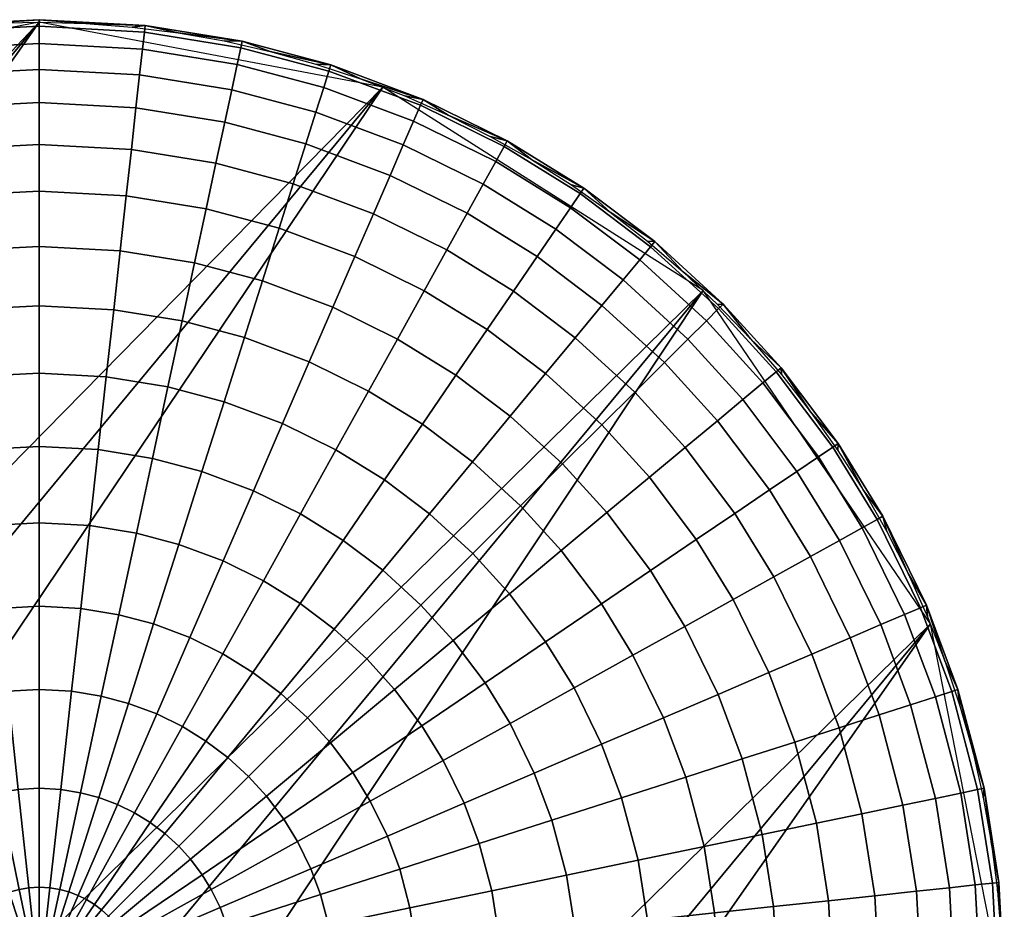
# Model space of a CAD drawing. Header units: millimetres. Extents: x -1294 to -744, y 672 to 1189.
# Tile 256 of 256: x -782 to -774, y 1178 to 1185. Entities that reach past the tile are written whole.
import ezdxf

# ---------------------------------------------------------------- set-up
doc = ezdxf.new("R2010")
doc.units = ezdxf.units.MM
doc.header["$MEASUREMENT"] = 0
doc.layers.add('4 Ben 2', color=7, linetype='Continuous')

msp = doc.modelspace()

# ---------------------------------------------------------------- meshes
at = {"layer": '4 Ben 2'}
mesh = msp.add_polyface(dxfattribs=at)
corners = [(-782.485, 1183.9668, -465.7192), (-781.744, 1184.0063, -465.7192), (-781.744, 1183.6206, -466.3351), (-782.444, 1183.5833, -466.3351), (-782.522, 1184.3121, -465.0284), (-781.744, 1184.3536, -465.0284), (-782.5513, 1184.5853, -464.3199), (-781.744, 1184.6284, -464.3199), (-782.5742, 1184.7992, -463.55), (-781.744, 1184.8435, -463.55), (-782.5893, 1184.9409, -462.7184), (-781.744, 1184.9861, -462.7184), (-782.595, 1184.9946, -461.8858), (-781.744, 1185.04, -461.8858), (-783.1646, 1183.86, -465.7192), (-783.0859, 1183.4823, -466.3351), (-783.2355, 1184.2, -465.0284), (-783.2915, 1184.4689, -464.3199), (-783.3354, 1184.6794, -463.55), (-783.3644, 1184.8191, -462.7184), (-783.3754, 1184.8719, -461.8858), (-783.8769, 1183.6718, -465.7192), (-783.7587, 1183.3046, -466.3351), (-783.9832, 1184.0023, -465.0284), (-784.0673, 1184.2639, -464.3199), (-784.1332, 1184.4688, -463.55), (-784.1769, 1184.6044, -462.7184), (-784.1934, 1184.6559, -461.8858), (-784.6228, 1183.7632, -465.0284), (-784.4861, 1183.4438, -465.7192), (-784.731, 1184.0157, -464.3199), (-784.8156, 1184.2135, -463.55), (-784.8718, 1184.3445, -462.7184), (-784.893, 1184.3942, -461.8858), (-785.1817, 1184.2572, -461.4621), (-784.8234, 1184.4156, -461.4285), (-784.4578, 1184.5563, -461.3957), (-784.0858, 1184.6787, -461.3639), (-783.7081, 1184.7827, -461.333), (-783.3254, 1184.868, -461.3033), (-782.939, 1184.9344, -461.2747), (-782.5499, 1184.9818, -461.2474), (-782.1588, 1185.01, -461.2213), (-781.744, 1185.0189, -461.1953), (-781.3583, 1185.0079, -461.1725)]
mesh.append_faces([[corners[k] for k in face] for face in [(0, 1, 2, 3), (4, 5, 1, 0), (6, 7, 5, 4), (8, 9, 7, 6), (10, 11, 9, 8), (12, 13, 11, 10), (14, 0, 3, 15), (16, 4, 0, 14), (17, 6, 4, 16), (18, 8, 6, 17), (19, 10, 8, 18), (20, 12, 10, 19), (21, 14, 15, 22), (23, 16, 14, 21), (24, 17, 16, 23), (25, 18, 17, 24), (26, 19, 18, 25), (27, 20, 19, 26), (28, 23, 21, 29), (30, 24, 23, 28), (31, 25, 24, 30), (32, 26, 25, 31), (33, 27, 26, 32), (34, 35, 33, 33), (35, 36, 33, 33), (36, 37, 27, 27), (37, 38, 27, 27), (38, 39, 20, 20), (39, 40, 20, 20), (40, 41, 12, 12), (41, 42, 12, 12), (42, 43, 13, 13), (43, 44, 13, 13), (13, 12, 42, 42), (12, 20, 40, 40), (20, 27, 38, 38), (27, 33, 36, 36)]])
mesh = msp.add_polyface(dxfattribs=at)
corners = [(-778.7262, 1184.0024, -464.3199), (-778.0635, 1183.676, -464.3199), (-778.1968, 1183.4358, -465.0284), (-778.8355, 1183.7504, -465.0284), (-778.6407, 1184.1998, -463.55), (-777.9592, 1183.8641, -463.55), (-779.5333, 1184.0115, -465.0284), (-778.9736, 1183.4318, -465.7192), (-779.6383, 1183.6804, -465.7192), (-779.4503, 1184.2734, -464.3199), (-779.3853, 1184.4784, -463.55), (-779.3422, 1184.6143, -462.7184), (-778.584, 1184.3306, -462.7184), (-779.3259, 1184.6658, -461.8858), (-778.5625, 1184.3801, -461.8858), (-780.279, 1183.8506, -465.7192), (-779.7549, 1183.3127, -466.3351), (-780.3602, 1183.4734, -466.3351), (-780.206, 1184.1901, -465.0284), (-780.1482, 1184.4587, -464.3199), (-780.103, 1184.6689, -463.55), (-780.0729, 1184.8083, -462.7184), (-780.0616, 1184.8612, -461.8858), (-780.9797, 1183.9642, -465.7192), (-781.022, 1183.5808, -466.3351), (-780.9415, 1184.3094, -465.0284), (-780.9114, 1184.5825, -464.3199), (-780.8878, 1184.7964, -463.55), (-780.8722, 1184.9381, -462.7184), (-780.8662, 1184.9918, -461.8858), (-781.744, 1184.0063, -465.7192), (-781.744, 1183.6206, -466.3351), (-781.744, 1184.3536, -465.0284), (-781.744, 1184.6284, -464.3199), (-781.744, 1184.8435, -463.55), (-781.744, 1184.9861, -462.7184), (-781.744, 1185.04, -461.8858), (-781.3583, 1185.0079, -461.1725), (-780.9738, 1184.9783, -461.1511), (-780.5911, 1184.9302, -461.1312), (-780.2108, 1184.8636, -461.1128), (-779.8286, 1184.7775, -461.0958), (-779.4512, 1184.6727, -461.0804), (-779.0794, 1184.5497, -461.0667), (-778.7137, 1184.4086, -461.0547), (-778.3553, 1184.2496, -461.0445)]
mesh.append_faces([[corners[k] for k in face] for face in [(0, 1, 2, 3), (4, 5, 1, 0), (6, 3, 7, 8), (9, 0, 3, 6), (10, 4, 0, 9), (11, 12, 4, 10), (13, 14, 12, 11), (15, 8, 16, 17), (18, 6, 8, 15), (19, 9, 6, 18), (20, 10, 9, 19), (21, 11, 10, 20), (22, 13, 11, 21), (23, 15, 17, 24), (25, 18, 15, 23), (26, 19, 18, 25), (27, 20, 19, 26), (28, 21, 20, 27), (29, 22, 21, 28), (30, 23, 24, 31), (32, 25, 23, 30), (33, 26, 25, 32), (34, 27, 26, 33), (35, 28, 27, 34), (36, 29, 28, 35), (37, 38, 29, 29), (38, 39, 29, 29), (39, 40, 22, 22), (40, 41, 22, 22), (41, 42, 13, 13), (42, 43, 13, 13), (43, 44, 14, 14), (44, 45, 14, 14), (14, 13, 43, 43), (13, 22, 41, 41), (22, 29, 39, 39), (29, 36, 37, 37)]])
mesh = msp.add_polyface(dxfattribs=at)
corners = [(-791.0952, 1164.881, -218.5497), (-786.144, 1170.8533, -299.3747), (-787.4023, 1171.8353, -299.3792), (-792.3536, 1165.863, -218.5542), (-788.7968, 1172.5365, -299.4128), (-793.748, 1166.5642, -218.5878), (-776.2416, 1182.7977, -461.0223), (-778.8945, 1184.4808, -461.0605), (-790.2384, 1172.9432, -299.471), (-781.744, 1185.0189, -461.1953), (-791.6463, 1173.0746, -299.5476), (-788.6124, 1159.0881, -218.8257), (-783.6612, 1165.0604, -299.6506), (-783.803, 1166.5579, -299.5486), (-788.7542, 1160.5856, -218.7237), (-784.2579, 1168.0892, -299.4633), (-789.2092, 1162.1171, -218.6384), (-773.7589, 1177.0048, -461.2983), (-774.3556, 1180.0337, -461.111), (-785.0457, 1169.5565, -299.4032), (-789.9969, 1163.5842, -218.5782), (-784.8824, 1160.8256, -300.0383), (-785.8596, 1159.5726, -300.1908), (-775.9573, 1171.517, -461.8384), (-774.2846, 1174.16, -461.5407), (-784.187, 1162.2157, -299.893), (-783.7863, 1163.6542, -299.7622), (-788.7375, 1157.682, -218.9373), (-790.1482, 1157.2531, -300.6249), (-791.6463, 1157.118, -300.7266), (-781.744, 1169.0625, -462.3743), (-778.7151, 1169.645, -462.1457), (-787.1525, 1158.4812, -300.3506), (-788.6175, 1157.7007, -300.498), (-793.0543, 1157.2494, -300.8031), (-794.4958, 1157.6562, -300.8614), (-784.5935, 1169.6006, -462.5091), (-793.1444, 1172.9397, -299.6493), (-791.6463, 1173.0746, -299.5476), (-781.744, 1185.0189, -461.1953), (-784.7728, 1184.4364, -461.4239), (-796.1401, 1171.7115, -299.9236), (-794.6751, 1172.4921, -299.7762)]
mesh.append_faces([[corners[k] for k in face] for face in [(0, 1, 2, 3), (3, 2, 4, 5), (2, 1, 6, 6), (7, 4, 2, 2), (6, 7, 2, 2), (8, 4, 7, 7), (9, 10, 8, 8), (7, 9, 8, 8), (11, 12, 13, 14), (14, 13, 15, 16), (13, 12, 17, 17), (18, 15, 13, 13), (17, 18, 13, 13), (19, 15, 18, 18), (6, 1, 19, 19), (18, 6, 19, 19), (16, 15, 19, 20), (20, 19, 1, 0), (21, 22, 23, 23), (24, 25, 21, 21), (23, 24, 21, 21), (26, 25, 24, 24), (17, 12, 26, 26), (24, 17, 26, 26), (27, 26, 12, 11), (28, 29, 30, 30), (30, 31, 28, 28), (32, 33, 31, 31), (23, 22, 32, 32), (31, 23, 32, 32), (34, 35, 36, 36), (36, 30, 34, 34), (37, 38, 39, 39), (39, 40, 37, 37), (41, 42, 40, 40)]])
mesh = msp.add_polyface(dxfattribs=at)
corners = [(-776.2139, 1182.5454, -463.55), (-775.7457, 1182.0311, -463.55), (-775.9111, 1181.8936, -464.3199), (-776.3664, 1182.3937, -464.3199), (-776.1129, 1182.646, -462.7184), (-775.6361, 1182.1223, -462.7184), (-776.0746, 1182.6841, -461.8858), (-775.5946, 1182.1569, -461.8858), (-777.0791, 1182.6725, -465.0284), (-776.5611, 1182.1998, -465.0284), (-776.8073, 1181.9548, -465.7192), (-777.3006, 1182.405, -465.7192), (-776.9038, 1182.8842, -464.3199), (-776.7666, 1183.0498, -463.55), (-776.6757, 1183.1595, -462.7184), (-776.6412, 1183.2012, -461.8858), (-778.0304, 1182.4724, -466.3351), (-777.5467, 1182.108, -466.3351), (-777.8392, 1181.7548, -466.9355), (-778.2892, 1182.0939, -466.9355), (-777.8127, 1182.7909, -465.7192), (-777.6166, 1183.0776, -465.0284), (-777.4615, 1183.3044, -464.3199), (-777.3401, 1183.4819, -463.55), (-777.2597, 1183.5996, -462.7184), (-777.2292, 1183.6443, -461.8858), (-778.3653, 1183.1321, -465.7192), (-778.5524, 1182.7947, -466.3351), (-778.1968, 1183.4358, -465.0284), (-778.0635, 1183.676, -464.3199), (-777.9592, 1183.8641, -463.55), (-777.8901, 1183.9888, -462.7184), (-777.8639, 1184.036, -461.8858), (-778.584, 1184.3306, -462.7184), (-778.6407, 1184.1998, -463.55), (-778.5625, 1184.3801, -461.8858), (-778.3553, 1184.2496, -461.0445), (-778.0053, 1184.0736, -461.0361), (-777.6642, 1183.8807, -461.0294), (-777.3328, 1183.6711, -461.0246), (-777.0119, 1183.4458, -461.0216), (-776.7026, 1183.2051, -461.0204), (-776.4054, 1182.9497, -461.0211), (-776.1208, 1182.6799, -461.0236), (-775.8495, 1182.3962, -461.028), (-775.5925, 1182.0999, -461.0341)]
mesh.append_faces([[corners[k] for k in face] for face in [(0, 1, 2, 3), (4, 5, 1, 0), (6, 7, 5, 4), (8, 9, 10, 11), (12, 3, 9, 8), (13, 0, 3, 12), (14, 4, 0, 13), (15, 6, 4, 14), (16, 17, 18, 19), (20, 11, 17, 16), (21, 8, 11, 20), (22, 12, 8, 21), (23, 13, 12, 22), (24, 14, 13, 23), (25, 15, 14, 24), (26, 20, 16, 27), (28, 21, 20, 26), (29, 22, 21, 28), (30, 23, 22, 29), (31, 24, 23, 30), (32, 25, 24, 31), (33, 31, 30, 34), (35, 32, 31, 33), (36, 37, 32, 32), (37, 38, 32, 32), (38, 39, 25, 25), (39, 40, 25, 25), (40, 41, 15, 15), (41, 42, 15, 15), (42, 43, 6, 6), (43, 44, 6, 6), (44, 45, 7, 7), (7, 6, 44, 44), (6, 15, 42, 42), (15, 25, 40, 40), (25, 32, 38, 38), (32, 35, 36, 36)]])
mesh = msp.add_polyface(dxfattribs=at)
corners = [(-782.1516, 1180.8499, -468.8079), (-781.744, 1180.8717, -468.8079), (-781.744, 1180.1802, -469.143), (-782.078, 1180.1624, -469.143), (-782.2189, 1181.4799, -468.4232), (-781.744, 1181.5051, -468.4232), (-782.2835, 1182.0834, -467.9719), (-781.744, 1182.1122, -467.9719), (-782.3429, 1182.6382, -467.4689), (-781.744, 1182.6702, -467.4689), (-782.3952, 1183.1272, -466.9355), (-781.744, 1183.162, -466.9355), (-782.444, 1183.5833, -466.3351), (-781.744, 1183.6206, -466.3351), (-782.5253, 1180.7911, -468.8079), (-782.3843, 1180.1141, -469.143), (-782.6545, 1181.4113, -468.4232), (-782.7783, 1182.0055, -467.9719), (-782.8921, 1182.5518, -467.4689), (-782.9924, 1183.0333, -466.9355), (-783.0859, 1183.4823, -466.3351), (-782.9171, 1180.6876, -468.8079), (-782.7053, 1180.0293, -469.143), (-783.111, 1181.2906, -468.4232), (-783.2969, 1181.8685, -467.9719), (-783.4677, 1182.3998, -467.4689), (-783.6183, 1182.8679, -466.9355), (-783.7587, 1183.3046, -466.3351), (-783.5015, 1181.1447, -468.4232), (-783.2521, 1180.5624, -468.8079), (-783.7404, 1181.7026, -467.9719), (-783.9601, 1182.2156, -467.4689), (-784.1537, 1182.6677, -466.9355), (-784.3342, 1183.0892, -466.3351), (-784.4861, 1183.4438, -465.7192), (-783.8769, 1183.6718, -465.7192), (-783.9122, 1180.9434, -468.4232), (-783.6045, 1180.3895, -468.8079), (-784.2069, 1181.4739, -467.9719), (-784.4779, 1181.9617, -467.4689), (-784.7168, 1182.3916, -466.9355), (-784.9395, 1182.7925, -466.3351), (-785.1268, 1183.1298, -465.7192), (-785.2955, 1183.4333, -465.0284), (-784.6228, 1183.7632, -465.0284), (-784.2488, 1180.7362, -468.4232), (-783.8934, 1180.2119, -468.8079), (-784.5894, 1181.2388, -467.9719), (-784.9024, 1181.7006, -467.4689), (-785.1783, 1182.1078, -466.9355), (-784.5993, 1180.4727, -468.4232), (-784.1942, 1179.9857, -468.8079), (-784.9875, 1180.9393, -467.9719)]
mesh.append_faces([[corners[k] for k in face] for face in [(0, 1, 2, 3), (4, 5, 1, 0), (6, 7, 5, 4), (8, 9, 7, 6), (10, 11, 9, 8), (12, 13, 11, 10), (14, 0, 3, 15), (16, 4, 0, 14), (17, 6, 4, 16), (18, 8, 6, 17), (19, 10, 8, 18), (20, 12, 10, 19), (21, 14, 15, 22), (23, 16, 14, 21), (24, 17, 16, 23), (25, 18, 17, 24), (26, 19, 18, 25), (27, 20, 19, 26), (28, 23, 21, 29), (30, 24, 23, 28), (31, 25, 24, 30), (32, 26, 25, 31), (33, 27, 26, 32), (34, 35, 27, 33), (36, 28, 29, 37), (38, 30, 28, 36), (39, 31, 30, 38), (40, 32, 31, 39), (41, 33, 32, 40), (42, 34, 33, 41), (43, 44, 34, 42), (45, 36, 37, 46), (47, 38, 36, 45), (48, 39, 38, 47), (49, 40, 39, 48), (50, 45, 46, 51), (52, 47, 45, 50)]])
mesh = msp.add_polyface(dxfattribs=at)
corners = [(-778.5089, 1180.9463, -467.9719), (-778.1497, 1180.6185, -467.9719), (-778.5799, 1180.1903, -468.4232), (-778.8961, 1180.4789, -468.4232), (-778.8817, 1181.2272, -467.9719), (-779.2243, 1180.7261, -468.4232), (-778.5668, 1181.6879, -467.4689), (-778.153, 1181.376, -467.4689), (-779.5785, 1180.9448, -468.4232), (-779.5818, 1180.2032, -468.8079), (-779.8858, 1180.3909, -468.8079), (-779.2841, 1181.4756, -467.9719), (-779.0134, 1181.9635, -467.4689), (-778.7748, 1182.3937, -466.9355), (-778.2892, 1182.0939, -466.9355), (-778.5524, 1182.7947, -466.3351), (-778.0304, 1182.4724, -466.3351), (-779.9684, 1181.1368, -468.4232), (-780.2203, 1180.5557, -468.8079), (-779.727, 1181.6938, -467.9719), (-779.5051, 1182.2057, -467.4689), (-779.3094, 1182.657, -466.9355), (-779.1271, 1183.0778, -466.3351), (-778.9736, 1183.4318, -465.7192), (-778.3653, 1183.1321, -465.7192), (-778.8355, 1183.7504, -465.0284), (-778.1968, 1183.4358, -465.0284), (-780.3944, 1181.2963, -468.4232), (-780.5859, 1180.6924, -468.8079), (-780.2109, 1181.8749, -467.9719), (-780.0422, 1182.4067, -467.4689), (-779.8936, 1182.8756, -466.9355), (-779.7549, 1183.3127, -466.3351), (-779.6383, 1183.6804, -465.7192), (-780.8051, 1181.4053, -468.4232), (-780.9383, 1180.786, -468.8079), (-780.6774, 1181.9987, -467.9719), (-780.5601, 1182.5442, -467.4689), (-780.4566, 1183.025, -466.9355), (-780.3602, 1183.4734, -466.3351), (-781.2541, 1181.4781, -468.4232), (-781.3236, 1180.8485, -468.8079), (-781.1875, 1182.0815, -467.9719), (-781.1263, 1182.6361, -467.4689), (-781.0723, 1183.125, -466.9355), (-781.022, 1183.5808, -466.3351), (-781.744, 1180.8717, -468.8079), (-781.3995, 1180.1613, -469.143), (-781.744, 1180.1802, -469.143), (-781.744, 1181.5051, -468.4232), (-781.744, 1182.1122, -467.9719), (-781.744, 1182.6702, -467.4689), (-781.744, 1183.162, -466.9355), (-781.744, 1183.6206, -466.3351)]
mesh.append_faces([[corners[k] for k in face] for face in [(0, 1, 2, 3), (4, 0, 3, 5), (6, 7, 0, 4), (8, 5, 9, 10), (11, 4, 5, 8), (12, 6, 4, 11), (13, 14, 6, 12), (15, 16, 14, 13), (17, 8, 10, 18), (19, 11, 8, 17), (20, 12, 11, 19), (21, 13, 12, 20), (22, 15, 13, 21), (23, 24, 15, 22), (25, 26, 24, 23), (27, 17, 18, 28), (29, 19, 17, 27), (30, 20, 19, 29), (31, 21, 20, 30), (32, 22, 21, 31), (33, 23, 22, 32), (34, 27, 28, 35), (36, 29, 27, 34), (37, 30, 29, 36), (38, 31, 30, 37), (39, 32, 31, 38), (40, 34, 35, 41), (42, 36, 34, 40), (43, 37, 36, 42), (44, 38, 37, 43), (45, 39, 38, 44), (46, 41, 47, 48), (49, 40, 41, 46), (50, 42, 40, 49), (51, 43, 42, 50), (52, 44, 43, 51), (53, 45, 44, 52)]])
mesh = msp.add_polyface(dxfattribs=at)
corners = [(-774.9232, 1180.8301, -463.55), (-774.5712, 1180.1123, -463.55), (-774.769, 1180.0277, -464.3199), (-775.1112, 1180.7257, -464.3199), (-774.7985, 1180.8993, -462.7184), (-774.4402, 1180.1685, -462.7184), (-774.7513, 1180.9255, -461.8858), (-774.3905, 1180.1897, -461.8858), (-776.2973, 1180.7324, -466.3351), (-775.9922, 1180.2362, -466.3351), (-776.3931, 1180.0135, -466.9355), (-776.6769, 1180.4751, -466.9355), (-775.978, 1180.9489, -465.7192), (-775.655, 1180.4236, -465.7192), (-775.6905, 1181.1437, -465.0284), (-775.3514, 1180.5923, -465.0284), (-775.4631, 1181.2979, -464.3199), (-775.285, 1181.4186, -463.55), (-775.167, 1181.4985, -462.7184), (-775.1223, 1181.5288, -461.8858), (-777.0383, 1180.9557, -466.9355), (-777.0841, 1180.1991, -467.4689), (-777.4164, 1180.6411, -467.4689), (-776.6858, 1181.249, -466.3351), (-776.3893, 1181.4957, -465.7192), (-776.1223, 1181.7178, -465.0284), (-775.9111, 1181.8936, -464.3199), (-775.7457, 1182.0311, -463.55), (-775.6361, 1182.1223, -462.7184), (-775.5946, 1182.1569, -461.8858), (-777.7543, 1181.0122, -467.4689), (-777.8454, 1180.2842, -467.9719), (-778.1497, 1180.6185, -467.9719), (-777.4056, 1181.3591, -466.9355), (-777.0807, 1181.6826, -466.3351), (-776.8073, 1181.9548, -465.7192), (-776.5611, 1182.1998, -465.0284), (-776.3664, 1182.3937, -464.3199), (-778.153, 1181.376, -467.4689), (-778.5089, 1180.9463, -467.9719), (-777.8392, 1181.7548, -466.9355), (-777.5467, 1182.108, -466.3351), (-777.3006, 1182.405, -465.7192), (-778.2892, 1182.0939, -466.9355), (-778.5668, 1181.6879, -467.4689), (-775.5925, 1182.0999, -461.0341), (-775.3502, 1181.7914, -461.0421), (-775.1233, 1181.4712, -461.0518), (-774.9122, 1181.1404, -461.0634), (-774.7178, 1180.7998, -461.0766), (-774.5402, 1180.4503, -461.0916)]
mesh.append_faces([[corners[k] for k in face] for face in [(0, 1, 2, 3), (4, 5, 1, 0), (6, 7, 5, 4), (8, 9, 10, 11), (12, 13, 9, 8), (14, 15, 13, 12), (16, 3, 15, 14), (17, 0, 3, 16), (18, 4, 0, 17), (19, 6, 4, 18), (20, 11, 21, 22), (23, 8, 11, 20), (24, 12, 8, 23), (25, 14, 12, 24), (26, 16, 14, 25), (27, 17, 16, 26), (28, 18, 17, 27), (29, 19, 18, 28), (30, 22, 31, 32), (33, 20, 22, 30), (34, 23, 20, 33), (35, 24, 23, 34), (36, 25, 24, 35), (37, 26, 25, 36), (38, 30, 32, 39), (40, 33, 30, 38), (41, 34, 33, 40), (42, 35, 34, 41), (43, 40, 38, 44), (45, 46, 29, 29), (46, 47, 19, 19), (47, 48, 19, 19), (48, 49, 6, 6), (49, 50, 6, 6), (7, 6, 50, 50), (6, 19, 48, 48), (19, 29, 46, 46)]])
mesh = msp.add_polyface(dxfattribs=at)
corners = [(-778.9996, 1178.5654, -469.143), (-778.858, 1178.2766, -469.143), (-779.4922, 1178.005, -469.4005), (-779.6027, 1178.2303, -469.4005), (-778.3951, 1178.9012, -468.8079), (-778.2224, 1178.5488, -468.8079), (-779.1452, 1178.8021, -469.143), (-779.7162, 1178.415, -469.4005), (-778.5728, 1179.1901, -468.8079), (-779.8609, 1178.6074, -469.4005), (-780.3934, 1177.9561, -469.6166), (-780.4897, 1178.0842, -469.6166), (-779.3306, 1179.0486, -469.143), (-778.799, 1179.4908, -468.8079), (-778.312, 1179.896, -468.4232), (-778.0484, 1179.5455, -468.4232), (-780.0079, 1178.7689, -469.4005), (-780.5876, 1178.1918, -469.6166), (-779.519, 1179.2555, -469.143), (-779.0289, 1179.7434, -468.8079), (-778.5799, 1180.1903, -468.4232), (-780.1814, 1178.9272, -469.4005), (-780.7032, 1178.2972, -469.6166), (-779.7413, 1179.4585, -469.143), (-779.3002, 1179.991, -468.8079), (-778.8961, 1180.4789, -468.4232), (-780.3615, 1179.0629, -469.4005), (-780.8231, 1178.3876, -469.6166), (-779.9721, 1179.6323, -469.143), (-779.5818, 1180.2032, -468.8079), (-779.2243, 1180.7261, -468.4232), (-780.5558, 1179.1829, -469.4005), (-780.9526, 1178.4675, -469.6166), (-780.2212, 1179.7861, -469.143), (-779.8858, 1180.3909, -468.8079), (-780.7697, 1179.2882, -469.4005), (-781.0951, 1178.5377, -469.6166), (-780.4954, 1179.9211, -469.143), (-780.2203, 1180.5557, -468.8079), (-781.0035, 1179.3757, -469.4005), (-781.2508, 1178.5959, -469.6166), (-780.795, 1180.0333, -469.143), (-780.5859, 1180.6924, -468.8079), (-781.2288, 1179.4355, -469.4005), (-781.4008, 1178.6357, -469.6166), (-781.0837, 1180.11, -469.143), (-780.9383, 1180.786, -468.8079), (-781.4752, 1179.4755, -469.4005), (-781.5649, 1178.6625, -469.6166), (-781.3995, 1180.1613, -469.143), (-781.3236, 1180.8485, -468.8079), (-781.744, 1179.4904, -469.4005), (-781.744, 1178.6722, -469.6166), (-781.744, 1180.1802, -469.143)]
mesh.append_faces([[corners[k] for k in face] for face in [(0, 1, 2, 3), (4, 5, 1, 0), (6, 0, 3, 7), (8, 4, 0, 6), (9, 7, 10, 11), (12, 6, 7, 9), (13, 8, 6, 12), (14, 15, 8, 13), (16, 9, 11, 17), (18, 12, 9, 16), (19, 13, 12, 18), (20, 14, 13, 19), (21, 16, 17, 22), (23, 18, 16, 21), (24, 19, 18, 23), (25, 20, 19, 24), (26, 21, 22, 27), (28, 23, 21, 26), (29, 24, 23, 28), (30, 25, 24, 29), (31, 26, 27, 32), (33, 28, 26, 31), (34, 29, 28, 33), (35, 31, 32, 36), (37, 33, 31, 35), (38, 34, 33, 37), (39, 35, 36, 40), (41, 37, 35, 39), (42, 38, 37, 41), (43, 39, 40, 44), (45, 41, 39, 43), (46, 42, 41, 45), (47, 43, 44, 48), (49, 45, 43, 47), (50, 46, 45, 49), (51, 47, 48, 52), (53, 49, 47, 51)]])
mesh = msp.add_polyface(dxfattribs=at)
corners = [(-774.8179, 1177.7817, -465.7192), (-774.7783, 1177.0406, -465.7192), (-775.1641, 1177.0406, -466.3351), (-775.2015, 1177.7407, -466.3351), (-774.4725, 1177.8187, -465.0284), (-774.431, 1177.0406, -465.0284), (-774.1993, 1177.8479, -464.3199), (-774.1563, 1177.0406, -464.3199), (-773.9855, 1177.8708, -463.55), (-773.9412, 1177.0406, -463.55), (-773.8438, 1177.886, -462.7184), (-773.7986, 1177.0406, -462.7184), (-773.79, 1177.8917, -461.8858), (-773.7446, 1177.0406, -461.8858), (-774.9247, 1178.4613, -465.7192), (-775.3024, 1178.3827, -466.3351), (-774.5848, 1178.5321, -465.0284), (-774.3158, 1178.5883, -464.3199), (-774.1052, 1178.6321, -463.55), (-773.9656, 1178.6611, -462.7184), (-773.9128, 1178.6721, -461.8858), (-775.1129, 1179.1736, -465.7192), (-775.4802, 1179.0554, -466.3351), (-774.7823, 1179.2799, -465.0284), (-774.5208, 1179.364, -464.3199), (-774.316, 1179.4299, -463.55), (-774.1803, 1179.4736, -462.7184), (-774.1288, 1179.4901, -461.8858), (-775.0215, 1179.9196, -465.0284), (-775.3408, 1179.7828, -465.7192), (-774.769, 1180.0277, -464.3199), (-774.5712, 1180.1123, -463.55), (-774.4402, 1180.1685, -462.7184), (-774.3905, 1180.1897, -461.8858), (-775.3514, 1180.5923, -465.0284), (-775.655, 1180.4236, -465.7192), (-775.1112, 1180.7257, -464.3199), (-774.5402, 1180.4503, -461.0916), (-774.3799, 1180.0924, -461.1082), (-774.2373, 1179.7271, -461.1264), (-774.1129, 1179.3555, -461.1463), (-774.0068, 1178.9784, -461.1676), (-773.9193, 1178.5964, -461.1905), (-773.8505, 1178.2107, -461.2148), (-773.8009, 1177.8223, -461.2404), (-773.7703, 1177.4321, -461.2674)]
mesh.append_faces([[corners[k] for k in face] for face in [(0, 1, 2, 3), (4, 5, 1, 0), (6, 7, 5, 4), (8, 9, 7, 6), (10, 11, 9, 8), (12, 13, 11, 10), (14, 0, 3, 15), (16, 4, 0, 14), (17, 6, 4, 16), (18, 8, 6, 17), (19, 10, 8, 18), (20, 12, 10, 19), (21, 14, 15, 22), (23, 16, 14, 21), (24, 17, 16, 23), (25, 18, 17, 24), (26, 19, 18, 25), (27, 20, 19, 26), (28, 23, 21, 29), (30, 24, 23, 28), (31, 25, 24, 30), (32, 26, 25, 31), (33, 27, 26, 32), (34, 28, 29, 35), (36, 30, 28, 34), (37, 38, 33, 33), (38, 39, 33, 33), (39, 40, 27, 27), (40, 41, 27, 27), (41, 42, 20, 20), (42, 43, 20, 20), (43, 44, 12, 12), (44, 45, 12, 12), (13, 12, 45, 45), (12, 20, 43, 43), (20, 27, 41, 41), (27, 33, 39, 39)]])
mesh = msp.add_polyface(dxfattribs=at)
corners = [(-777.9348, 1177.4482, -468.8079), (-777.913, 1177.0406, -468.8079), (-778.6046, 1177.0406, -469.143), (-778.6224, 1177.3748, -469.143), (-777.3049, 1177.5156, -468.4232), (-777.2795, 1177.0406, -468.4232), (-776.7014, 1177.5802, -467.9719), (-776.6725, 1177.0406, -467.9719), (-776.1465, 1177.6396, -467.4689), (-776.1146, 1177.0406, -467.4689), (-775.6575, 1177.6919, -466.9355), (-775.6227, 1177.0406, -466.9355), (-775.2015, 1177.7407, -466.3351), (-775.1641, 1177.0406, -466.3351), (-777.9935, 1177.822, -468.8079), (-778.6705, 1177.681, -469.143), (-777.3734, 1177.9512, -468.4232), (-776.7791, 1178.0751, -467.9719), (-776.2329, 1178.1888, -467.4689), (-775.7513, 1178.2892, -466.9355), (-775.3024, 1178.3827, -466.3351), (-777.494, 1178.4077, -468.4232), (-778.097, 1178.2137, -468.8079), (-776.9161, 1178.5936, -467.9719), (-776.3849, 1178.7644, -467.4689), (-775.9167, 1178.915, -466.9355), (-775.4802, 1179.0554, -466.3351), (-777.64, 1178.7982, -468.4232), (-778.2224, 1178.5488, -468.8079), (-777.082, 1179.0371, -467.9719), (-776.5691, 1179.2568, -467.4689), (-776.1169, 1179.4504, -466.9355), (-775.6954, 1179.631, -466.3351), (-775.3408, 1179.7828, -465.7192), (-775.1129, 1179.1736, -465.7192), (-777.8414, 1179.2089, -468.4232), (-778.3951, 1178.9012, -468.8079), (-777.3108, 1179.5037, -467.9719), (-776.823, 1179.7747, -467.4689), (-776.3931, 1180.0135, -466.9355), (-775.9922, 1180.2362, -466.3351), (-775.655, 1180.4236, -465.7192), (-778.0484, 1179.5455, -468.4232), (-778.5728, 1179.1901, -468.8079), (-777.546, 1179.8861, -467.9719), (-777.0841, 1180.1991, -467.4689), (-776.6769, 1180.4751, -466.9355), (-777.8454, 1180.2842, -467.9719), (-778.312, 1179.896, -468.4232), (-777.4164, 1180.6411, -467.4689), (-778.1497, 1180.6185, -467.9719), (-778.5799, 1180.1903, -468.4232)]
mesh.append_faces([[corners[k] for k in face] for face in [(0, 1, 2, 3), (4, 5, 1, 0), (6, 7, 5, 4), (8, 9, 7, 6), (10, 11, 9, 8), (12, 13, 11, 10), (14, 0, 3, 15), (16, 4, 0, 14), (17, 6, 4, 16), (18, 8, 6, 17), (19, 10, 8, 18), (20, 12, 10, 19), (21, 16, 14, 22), (23, 17, 16, 21), (24, 18, 17, 23), (25, 19, 18, 24), (26, 20, 19, 25), (27, 21, 22, 28), (29, 23, 21, 27), (30, 24, 23, 29), (31, 25, 24, 30), (32, 26, 25, 31), (33, 34, 26, 32), (35, 27, 28, 36), (37, 29, 27, 35), (38, 30, 29, 37), (39, 31, 30, 38), (40, 32, 31, 39), (41, 33, 32, 40), (42, 35, 36, 43), (44, 37, 35, 42), (45, 38, 37, 44), (46, 39, 38, 45), (47, 44, 42, 48), (49, 45, 44, 47), (50, 47, 48, 51)]])
mesh = msp.add_polyface(dxfattribs=at)
corners = [(-781.5734, 1177.8336, -469.7436), (-781.4988, 1177.8137, -469.7436), (-781.744, 1177.0406, -469.7848), (-781.655, 1177.8468, -469.7436), (-781.744, 1177.0406, -469.7848), (-781.744, 1177.8517, -469.7436), (-781.744, 1177.0406, -469.7848), (-781.744, 1178.6722, -469.6166), (-781.5649, 1178.6625, -469.6166), (-781.8303, 1177.8472, -469.7436), (-781.744, 1177.0406, -469.7848), (-781.9175, 1178.6631, -469.6166), (-782.0046, 1179.4764, -469.4005), (-781.744, 1179.4904, -469.4005), (-782.078, 1180.1624, -469.143), (-781.744, 1180.1802, -469.143), (-781.9094, 1177.8347, -469.7436), (-781.744, 1177.0406, -469.7848), (-782.0767, 1178.6379, -469.6166), (-782.2436, 1179.4388, -469.4005), (-782.3843, 1180.1141, -469.143), (-781.9923, 1177.8127, -469.7436), (-781.744, 1177.0406, -469.7848), (-782.2436, 1178.5939, -469.6166), (-782.4941, 1179.3727, -469.4005), (-782.7053, 1180.0293, -469.143), (-782.0632, 1177.7863, -469.7436), (-781.744, 1177.0406, -469.7848), (-782.3863, 1178.5405, -469.6166), (-782.7083, 1179.2925, -469.4005), (-782.9799, 1179.9266, -469.143), (-782.1379, 1177.7496, -469.7436), (-781.744, 1177.0406, -469.7848), (-782.5364, 1178.4669, -469.6166), (-782.9337, 1179.182, -469.4005), (-782.199, 1177.712, -469.7436), (-781.744, 1177.0406, -469.7848), (-782.6594, 1178.3912, -469.6166), (-783.1183, 1179.0685, -469.4005), (-782.2627, 1177.6642, -469.7436), (-781.744, 1177.0406, -469.7848), (-782.7875, 1178.2949, -469.6166), (-782.3162, 1177.6155, -469.7436), (-781.744, 1177.0406, -469.7848), (-782.895, 1178.197, -469.6166), (-782.3686, 1177.5581, -469.7436), (-781.744, 1177.0406, -469.7848), (-783.0005, 1178.0815, -469.6166), (-782.4135, 1177.4984, -469.7436), (-781.744, 1177.0406, -469.7848), (-783.0909, 1177.9615, -469.6166), (-782.4532, 1177.4341, -469.7436), (-781.744, 1177.0406, -469.7848), (-783.1708, 1177.8322, -469.6166), (-782.4881, 1177.3633, -469.7436), (-781.744, 1177.0406, -469.7848)]
mesh.append_faces([[corners[k] for k in face] for face in [(0, 1, 2, 2), (3, 0, 4, 4), (5, 3, 6, 6), (7, 8, 3, 5), (9, 5, 10, 10), (11, 7, 5, 9), (12, 13, 7, 11), (14, 15, 13, 12), (16, 9, 17, 17), (18, 11, 9, 16), (19, 12, 11, 18), (20, 14, 12, 19), (21, 16, 22, 22), (23, 18, 16, 21), (24, 19, 18, 23), (25, 20, 19, 24), (26, 21, 27, 27), (28, 23, 21, 26), (29, 24, 23, 28), (30, 25, 24, 29), (31, 26, 32, 32), (33, 28, 26, 31), (34, 29, 28, 33), (35, 31, 36, 36), (37, 33, 31, 35), (38, 34, 33, 37), (39, 35, 40, 40), (41, 37, 35, 39), (42, 39, 43, 43), (44, 41, 39, 42), (45, 42, 46, 46), (47, 44, 42, 45), (48, 45, 49, 49), (50, 47, 45, 48), (51, 48, 52, 52), (53, 50, 48, 51), (54, 51, 55, 55)]])
mesh = msp.add_polyface(dxfattribs=at)
corners = [(-779.3083, 1177.3013, -469.4005), (-779.2944, 1177.0406, -469.4005), (-780.1124, 1177.0406, -469.6166), (-780.1216, 1177.2142, -469.6166), (-778.6224, 1177.3748, -469.143), (-778.6046, 1177.0406, -469.143), (-780.1467, 1177.3734, -469.6166), (-780.9376, 1177.127, -469.7436), (-780.95, 1177.2061, -469.7436), (-779.3459, 1177.5403, -469.4005), (-778.6705, 1177.681, -469.143), (-780.1908, 1177.5403, -469.6166), (-780.9719, 1177.2891, -469.7436), (-779.412, 1177.7908, -469.4005), (-778.7553, 1178.002, -469.143), (-778.097, 1178.2137, -468.8079), (-777.9935, 1177.822, -468.8079), (-780.9985, 1177.36, -469.7436), (-781.744, 1177.0406, -469.7848), (-780.2441, 1177.683, -469.6166), (-779.4922, 1178.005, -469.4005), (-778.858, 1178.2766, -469.143), (-778.2224, 1178.5488, -468.8079), (-781.035, 1177.4346, -469.7436), (-781.744, 1177.0406, -469.7848), (-780.3177, 1177.8331, -469.6166), (-779.6027, 1178.2303, -469.4005), (-781.0726, 1177.4957, -469.7436), (-781.744, 1177.0406, -469.7848), (-780.3934, 1177.9561, -469.6166), (-779.7162, 1178.415, -469.4005), (-781.1205, 1177.5594, -469.7436), (-781.744, 1177.0406, -469.7848), (-780.4897, 1178.0842, -469.6166), (-781.1692, 1177.6129, -469.7436), (-781.744, 1177.0406, -469.7848), (-780.5876, 1178.1918, -469.6166), (-781.2266, 1177.6653, -469.7436), (-781.744, 1177.0406, -469.7848), (-780.7032, 1178.2972, -469.6166), (-781.2863, 1177.7102, -469.7436), (-781.744, 1177.0406, -469.7848), (-780.8231, 1178.3876, -469.6166), (-781.3506, 1177.7499, -469.7436), (-781.744, 1177.0406, -469.7848), (-780.9526, 1178.4675, -469.6166), (-781.4214, 1177.7848, -469.7436), (-781.744, 1177.0406, -469.7848), (-781.0951, 1178.5377, -469.6166), (-781.4988, 1177.8137, -469.7436), (-781.744, 1177.0406, -469.7848), (-781.2508, 1178.5959, -469.6166), (-781.4008, 1178.6357, -469.6166), (-781.5734, 1177.8336, -469.7436), (-781.5649, 1178.6625, -469.6166), (-781.655, 1177.8468, -469.7436)]
mesh.append_faces([[corners[k] for k in face] for face in [(0, 1, 2, 3), (4, 5, 1, 0), (6, 3, 7, 8), (9, 0, 3, 6), (10, 4, 0, 9), (11, 6, 8, 12), (13, 9, 6, 11), (14, 10, 9, 13), (15, 16, 10, 14), (17, 12, 18, 18), (19, 11, 12, 17), (20, 13, 11, 19), (21, 14, 13, 20), (22, 15, 14, 21), (23, 17, 24, 24), (25, 19, 17, 23), (26, 20, 19, 25), (27, 23, 28, 28), (29, 25, 23, 27), (30, 26, 25, 29), (31, 27, 32, 32), (33, 29, 27, 31), (34, 31, 35, 35), (36, 33, 31, 34), (37, 34, 38, 38), (39, 36, 34, 37), (40, 37, 41, 41), (42, 39, 37, 40), (43, 40, 44, 44), (45, 42, 40, 43), (46, 43, 47, 47), (48, 45, 43, 46), (49, 46, 50, 50), (51, 48, 46, 49), (52, 51, 49, 53), (54, 52, 53, 55)]])

doc.saveas('drawing.dxf')
